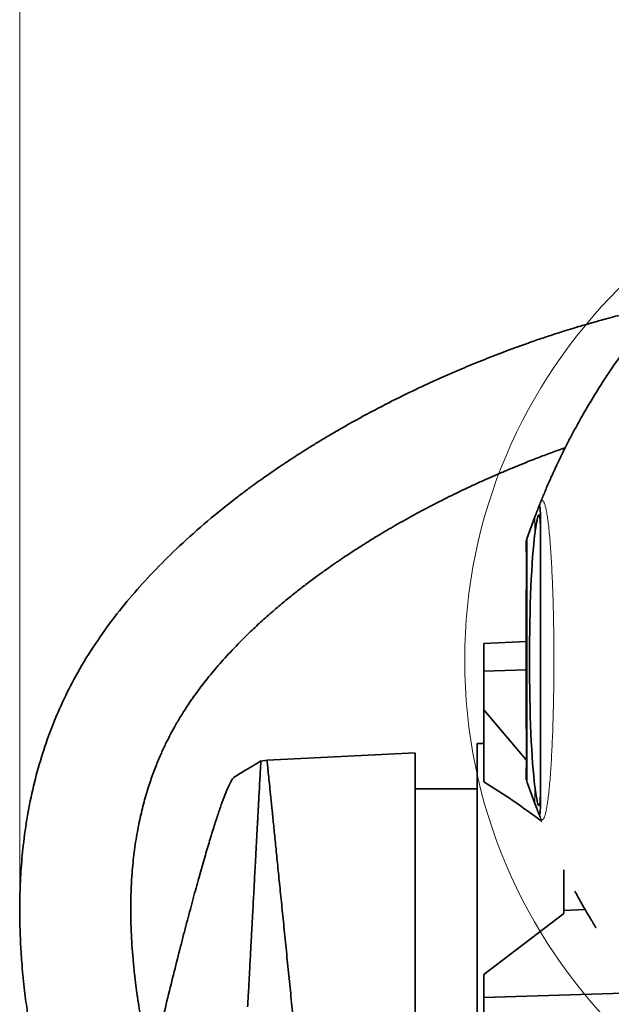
# Model space of a CAD drawing. Header units: millimetres. Extents: x 0 to 12429, y 0 to 8400.
# Tile 40 of 133: x 4193 to 4459, y 5100 to 5543. Entities that reach past the tile are written whole.
import ezdxf

# ---------------------------------------------------------------- set-up
doc = ezdxf.new("R2010")
doc.units = ezdxf.units.MM
doc.header["$LTSCALE"] = 20
doc.header["$PDSIZE"] = -1
doc.styles.add('SLDTEXTSTYLE0', font='TXT', dxfattribs={"width": 0.605})
doc.dimstyles.new('SLDDIMSTYLE3', dxfattribs={"dimtxt": 70, "dimasz": 70, "dimexe": 0, "dimexo": 0.0625, "dimgap": 17.5, "dimtad": 1, "dimdec": 1, "dimrnd": 1e-09, "dimzin": 12, "dimdsep": 46, "dimtxsty": 'SLDTEXTSTYLE0', "dimsah": 1, "dimcen": 0.09, "dimadec": 0, "dimazin": 3, "dimtfac": 1, "dimtofl": 0, "dimtmove": 0, "dimatfit": 3, "dimfxl": 1, "dimfrac": 2, "dimtolj": 1, "dimtzin": 12, "dimarcsym": 0})

# ---------------------------------------------------------------- blocks, each defined once
blk = doc.blocks.new('_D_28')
at = {"color": 7, "linetype": 'Continuous', "lineweight": 0}
for p, q in [((4192.95, 5152.26), (4192.95, 5716.49)), ((4629.95, 5258.58), (4629.95, 5716.49)), ((4629.95, 5686.49), (4192.95, 5686.49))]:
    blk.add_line(p, q, dxfattribs=at)
at = {"color": 7, "linetype": 'Continuous', "lineweight": 18}
for centre, start, end in [((4438.67, 5740.2), 153.4349, 206.5651), ((4384.22, 5740.2), 333.4349, 26.5651)]:
    blk.add_arc(centre, 120.11, start, end, dxfattribs=at)
for points in [[(4192.95, 5686.49), (4262.95, 5676.49), (4262.95, 5696.49)], [(4629.95, 5686.49), (4559.95, 5696.49), (4559.95, 5676.49)]]:
    blk.add_solid(points, dxfattribs=at)
at = {"color": 7, "linetype": 'Continuous', "lineweight": 18, "insert": (4331.24, 5776.72), "char_height": 70, "attachment_point": 1, "style": 'SLDTEXTSTYLE0'}
blk.add_mtext('437', dxfattribs=at)

msp = doc.modelspace()

# ---------------------------------------------------------------- linework, layer by layer
at = {"color": 7, "linetype": 'Continuous', "lineweight": 35}
for p, q in [((4421.463281, 5309.627367), (4424.865691, 5319.123931)), ((4420.947016, 5306.246083), (4420.947016, 5308.098254)), ((4420.947016, 5226.246083), (4420.947016, 5282.913464)), ((4401.947016, 5262.174389), (4420.947016, 5263.073136)), ((4401.947016, 5249.642906), (4401.947016, 5262.174389)), ((4420.947016, 5250.279777), (4401.947016, 5249.642906)), ((4401.947016, 5249.642906), (4401.947016, 5232.204221)), ((4401.947016, 5232.204221), (4420.947016, 5209.688084)), ((4401.947016, 5232.204221), (4401.947016, 5199.82674)), ((4401.947016, 5217.079774), (4398.947016, 5217.079774)), ((4398.947016, 4892.079774), (4398.947016, 5217.079774)), ((4370.942549, 5212.825108), (4304.242223, 5209.579774)), ((4304.243373, 5209.575677), (4301.457659, 5209.145149)), ((4301.460295, 5209.144924), (4301.459162, 5209.123806)), ((4420.947016, 5201.054166), (4420.947016, 5202.913464)), ((4420.951237, 5201.035694), (4421.07899, 5200.660503)), ((4421.425358, 5199.637307), (4421.449366, 5199.566944)), ((4424.865691, 5190.029742), (4421.463281, 5199.525278)), ((4398.947016, 5196.579774), (4370.947016, 5196.579774)), ((4437.947016, 5141.90371), (4437.947016, 5160.097832)), ((4437.947016, 5140.493881), (4401.947016, 5112.945002)), ((4447.518437, 5142.240503), (4437.947016, 5141.90371)), ((4437.947016, 5140.493881), (4437.947016, 5141.90371)), ((4401.947016, 5112.945002), (4401.947016, 5102.625366)), ((4500.947016, 5105.686882), (4401.947016, 5102.625366)), ((4401.947016, 5076.624297), (4401.947016, 5102.625366))]:
    msp.add_line(p, q, dxfattribs=at)
at = {"color": 8, "linetype": 'Continuous', "lineweight": 18}
for p, q in [((4424.865691, 5311.481148), (4424.865691, 5319.123931)), ((4421.463281, 5309.627367), (4421.463281, 5199.525278)), ((4424.865691, 5190.029742), (4424.865691, 5197.678399))]:
    msp.add_line(p, q, dxfattribs=at)
at = {"color": 7, "linetype": 'Continuous', "lineweight": 18}
msp.add_circle((4629.947016, 5254.579774), 236.663141, dxfattribs=at)
at = {"color": 7, "linetype": 'Continuous', "lineweight": 35}
for centre, major_axis, ratio, start_param, end_param in [((4427.142701, 5254.579774), (0, 65.073145), 0.072122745, 0.5065536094, 2.6350390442), ((4392.571153, 5060.024365), (159.125855, -158.876637), 0.5146221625, 1.8456403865, 1.9930038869)]:
    msp.add_ellipse(centre, major_axis=major_axis, ratio=ratio, start_param=start_param, end_param=end_param, dxfattribs=at)
for points, knots in [([(4520.323531, 5419.938349), (4516.759701, 5419.614484), (4509.640148, 5418.967491), (4499.392956, 5417.51908), (4489.847011, 5415.897994), (4481.323123, 5414.215419), (4473.869628, 5412.582404), (4467.622035, 5411.10192), (4462.534234, 5409.825602), (4458.449051, 5408.756417), (4455.089087, 5407.847183), (4452.355132, 5407.087376), (4450.083956, 5406.443073), (4447.870963, 5405.804593), (4445.192995, 5405.017652), (4441.753181, 5403.982279), (4437.502311, 5402.664125), (4432.508714, 5401.061777), (4426.930641, 5399.202115), (4419.580383, 5396.650961), (4410.914381, 5393.477635), (4401.241535, 5389.707799), (4392.177279, 5385.971113), (4383.701665, 5382.294888), (4374.304114, 5378.025015), (4363.472226, 5372.825367), (4350.760785, 5366.297037), (4340.18096, 5360.454805), (4332.075536, 5355.732672), (4326.939054, 5352.646461), (4322.374229, 5349.824192), (4318.531713, 5347.38884), (4315.399038, 5345.361417), (4312.985918, 5343.773011), (4311.107135, 5342.520561), (4309.348158, 5341.336254), (4307.276248, 5339.925481), (4304.6621, 5338.118927), (4301.514394, 5335.903051), (4297.847446, 5333.263509), (4293.726455, 5330.218437), (4286.225906, 5324.50847), (4275.90975, 5316.133468), (4263.789599, 5305.226964), (4253.024799, 5294.498827), (4243.363699, 5283.818872), (4234.285251, 5272.55508), (4225.729627, 5260.426852), (4218.296203, 5248.101594), (4212.031209, 5235.743736), (4206.873913, 5223.564211), (4202.506491, 5210.912533), (4198.960783, 5197.895073), (4196.240123, 5184.580999), (4194.423919, 5171.736553), (4193.343199, 5159.429167), (4192.85313, 5147.742622), (4192.86212, 5136.275152), (4193.243662, 5126.595413), (4193.767561, 5118.833382), (4194.288852, 5112.837971), (4194.876792, 5107.22127), (4195.505758, 5102.013566), (4196.060288, 5097.912352), (4196.479516, 5095.023958), (4196.721448, 5093.417026), (4196.919116, 5092.133625), (4197.159279, 5090.604898), (4197.533918, 5088.293532), (4198.089864, 5085.015438), (4198.848752, 5080.786103), (4199.841347, 5075.599918), (4201.109614, 5069.418389), (4202.693078, 5062.240616), (4204.632416, 5054.069726), (4206.954402, 5044.958984), (4209.689588, 5034.933801), (4212.838023, 5024.098493), (4216.416525, 5012.508074), (4219.680493, 5002.387306), (4221.818443, 4996.149885), (4222.560922, 4993.983716)], [0, 0, 0, 0, 0.01751741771, 0.03499499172, 0.05102606, 0.06546419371, 0.07818204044, 0.08907142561, 0.09756550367, 0.10447501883, 0.11030162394, 0.11506080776, 0.1187352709, 0.12215271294, 0.1266082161, 0.13273999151, 0.14018051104, 0.14895196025, 0.15907719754, 0.16971774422, 0.18804392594, 0.2054501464, 0.22188259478, 0.23729815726, 0.2518474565, 0.27369492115, 0.2976047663, 0.32353232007, 0.33425575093, 0.3445653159, 0.353507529, 0.36108056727, 0.36728873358, 0.37213662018, 0.37549911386, 0.37855790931, 0.38272685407, 0.38801670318, 0.39442168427, 0.40193412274, 0.41054409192, 0.41994560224, 0.44883866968, 0.47646059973, 0.50046357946, 0.52353465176, 0.54687305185, 0.57081384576, 0.59525391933, 0.61591395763, 0.63681690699, 0.6578525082, 0.67890998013, 0.70003248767, 0.72127628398, 0.73925188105, 0.75736941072, 0.77545738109, 0.79229509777, 0.80213250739, 0.81139725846, 0.82009077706, 0.82821350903, 0.83562104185, 0.83920192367, 0.84169155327, 0.8431253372, 0.84519830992, 0.84883857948, 0.85394036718, 0.86055617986, 0.86868706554, 0.87833312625, 0.8897095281, 0.90264972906, 0.9171432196, 0.93317176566, 0.95070660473, 0.9693535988, 0.98935693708, 1, 1, 1, 1]), ([(4465.619268, 5394.628509), (4464.152846, 5392.619074), (4460.548346, 5387.679834), (4455.367266, 5379.840043), (4450.162866, 5371.487867), (4445.737188, 5363.876604), (4442.172579, 5357.369388), (4439.336105, 5351.921447), (4437.11409, 5347.474652), (4435.266904, 5343.640671), (4433.768838, 5340.431922), (4432.592258, 5337.844925), (4431.513207, 5335.422527), (4430.439234, 5332.958064), (4429.347812, 5330.390523), (4428.358696, 5328.009409), (4427.480173, 5325.847238), (4426.908714, 5324.417819), (4426.667234, 5323.800142), (4426.634363, 5323.716062)], [0, 0, 0, 0, 0.0874986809, 0.2150738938, 0.3304373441, 0.4336459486, 0.5247381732, 0.5914111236, 0.6496954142, 0.6995958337, 0.7411145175, 0.7742518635, 0.7995936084, 0.8343152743, 0.869289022, 0.906363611, 0.9470954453, 0.992798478, 1, 1, 1, 1]), ([(4251.970842, 5070.611456), (4251.666006, 5071.937925), (4250.944028, 5075.07955), (4249.948228, 5079.798818), (4249.00675, 5084.501527), (4248.257314, 5088.480553), (4247.673963, 5091.743204), (4247.206593, 5094.479602), (4246.814493, 5096.87029), (4246.458171, 5099.132843), (4246.119841, 5101.371799), (4245.691487, 5104.334545), (4245.145264, 5108.394636), (4244.495462, 5113.848703), (4243.683443, 5122.000074), (4242.973499, 5132.662493), (4242.765983, 5145.617919), (4243.283684, 5157.464386), (4244.357098, 5168.066593), (4245.741309, 5177.11408), (4247.515975, 5185.659709), (4249.550655, 5193.421662), (4251.744887, 5200.370695), (4254.014596, 5206.544986), (4256.278793, 5211.977601), (4258.413117, 5216.594126), (4260.510814, 5220.767485), (4262.7693, 5224.929896), (4265.50975, 5229.575235), (4268.847732, 5234.762245), (4272.843505, 5240.445053), (4277.575385, 5246.61046), (4283.120779, 5253.233589), (4289.586356, 5260.309674), (4296.035387, 5266.770789), (4302.155695, 5272.477704), (4307.467814, 5277.166828), (4312.58479, 5281.464697), (4317.301416, 5285.258761), (4321.916718, 5288.835082), (4326.270964, 5292.088996), (4330.197183, 5294.926542), (4333.038297, 5296.928202), (4334.901549, 5298.219442), (4336.172003, 5299.091698), (4337.528962, 5300.016059), (4339.394122, 5301.272968), (4341.878342, 5302.921567), (4344.848592, 5304.855161), (4349.155097, 5307.598795), (4354.919205, 5311.151875), (4362.367044, 5315.537824), (4370.684297, 5320.19479), (4379.485999, 5324.860983), (4388.212138, 5329.237438), (4396.290314, 5333.084133), (4403.196225, 5336.221397), (4408.989258, 5338.752005), (4413.784376, 5340.781018), (4418.368522, 5342.665465), (4423.165379, 5344.581033), (4428.563289, 5346.662893), (4433.756908, 5348.597697), (4437.163031, 5349.803841), (4438.535121, 5350.289712)], [0, 0, 0, 0, 0.0101663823, 0.0240781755, 0.0359977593, 0.0459515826, 0.0542804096, 0.0607171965, 0.0666545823, 0.0723478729, 0.0777987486, 0.083541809, 0.0946730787, 0.1083496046, 0.1245060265, 0.1557825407, 0.1881071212, 0.2214190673, 0.244724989, 0.2683976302, 0.2906690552, 0.311103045, 0.3297818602, 0.3467559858, 0.3620430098, 0.3756349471, 0.3866090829, 0.3988704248, 0.4131106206, 0.4294593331, 0.4480803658, 0.4687637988, 0.4919680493, 0.517820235, 0.5464319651, 0.5661933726, 0.5860503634, 0.6043067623, 0.62085589, 0.6356229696, 0.6521665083, 0.6654469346, 0.6753896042, 0.6807120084, 0.6840749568, 0.6880604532, 0.6942289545, 0.7025957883, 0.7126184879, 0.723434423, 0.7447090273, 0.768509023, 0.7948335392, 0.823485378, 0.8508591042, 0.8755000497, 0.8973819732, 0.9134726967, 0.9276586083, 0.9403235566, 0.9543298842, 0.9702428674, 0.9880129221, 1, 1, 1, 1]), ([(4424.865691, 5319.123931), (4425.235346, 5320.090219), (4425.790297, 5321.540877), (4426.350389, 5323.022073), (4426.662923, 5323.8337), (4426.88706, 5324.228944), (4427.048128, 5324.115537), (4427.1822, 5323.502461), (4427.286179, 5322.469747), (4427.361408, 5321.048672), (4427.411888, 5319.272613), (4427.441832, 5317.136987), (4427.445288, 5315.404029), (4427.447016, 5314.53754)], [0, 0, 0, 0, 0.225839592, 0.3390456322, 0.4522372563, 0.5215445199, 0.590804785, 0.6620692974, 0.7333342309, 0.7991181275, 0.8649046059, 0.9324515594, 1, 1, 1, 1]), ([(4424.854587, 5319.092936), (4424.83874, 5319.051046), (4424.549703, 5318.286958), (4424.158337, 5317.224281), (4423.622264, 5315.765588), (4423.119197, 5314.369078), (4422.639997, 5313.022041), (4422.184993, 5311.728968), (4421.762799, 5310.496521), (4421.370684, 5309.353066), (4421.10235, 5308.610824), (4420.955488, 5308.262065), (4420.944424, 5308.23579)], [0, 0, 0, 0, 0.005068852, 0.0924575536, 0.1900896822, 0.2970385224, 0.413236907, 0.5387229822, 0.6734929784, 0.8174150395, 0.9862447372, 1, 1, 1, 1]), ([(4424.865691, 5311.481148), (4424.993511, 5312.425275), (4425.250185, 5314.321174), (4425.605732, 5316.470354), (4425.931928, 5318.124798), (4426.226765, 5319.279761), (4426.496212, 5319.973841), (4426.733794, 5320.179441), (4426.936751, 5319.899433), (4427.105354, 5319.137112), (4427.240437, 5317.878151), (4427.353937, 5315.866149), (4427.432837, 5312.91133), (4427.442266, 5309.954525), (4427.447016, 5308.464838)], [0, 0, 0, 0, 0.0812515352, 0.1631609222, 0.2382248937, 0.3137991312, 0.3909772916, 0.4687081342, 0.5446465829, 0.6211136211, 0.6992563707, 0.7779824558, 0.8881439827, 1, 1, 1, 1]), ([(4427.447016, 5314.53754), (4427.447016, 5312.739677), (4427.447016, 5309.41834), (4427.447016, 5303.513445), (4427.447016, 5297.385854), (4427.447016, 5290.709236), (4427.447016, 5283.57005), (4427.447016, 5276.070477), (4427.447016, 5268.305053), (4427.447016, 5260.366924), (4427.447016, 5252.362607), (4427.447016, 5244.383304), (4427.447016, 5236.535328), (4427.447016, 5228.912602), (4427.447016, 5221.606556), (4427.447016, 5214.726377), (4427.447016, 5208.338739), (4427.447016, 5202.89086), (4427.447016, 5198.293118), (4427.447016, 5195.841873), (4427.447016, 5194.616252)], [0, 0, 0, 0, 0.0662607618, 0.1224088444, 0.1787369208, 0.2348861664, 0.2909809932, 0.3472557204, 0.4033514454, 0.4593553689, 0.5155363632, 0.5715374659, 0.6275563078, 0.6837525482, 0.7397694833, 0.7958322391, 0.8520732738, 0.9081350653, 0.9540675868, 1, 1, 1, 1]), ([(4420.947016, 5308.098254), (4420.968992, 5308.164733), (4421.013217, 5308.298517), (4421.312643, 5309.182595), (4421.463281, 5309.627367)], [0, 0, 0, 0, 0.4969077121, 1, 1, 1, 1]), ([(4420.947016, 5306.246083), (4420.950224, 5305.988349), (4420.958394, 5305.331769), (4421.027326, 5303.170662), (4421.114158, 5299.827787), (4421.165891, 5295.871176), (4421.153361, 5291.776195), (4421.083506, 5287.993799), (4420.994821, 5284.964205), (4420.950339, 5283.45628), (4420.947601, 5283.009027), (4420.947016, 5282.913464)], [0, 0, 0, 0, 0.0815291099, 0.2076968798, 0.3340293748, 0.4604222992, 0.5867060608, 0.7129312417, 0.8392576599, 0.9656546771, 1, 1, 1, 1]), ([(4420.947016, 5226.246083), (4420.950224, 5225.988349), (4420.958394, 5225.331769), (4421.027326, 5223.170662), (4421.114158, 5219.827787), (4421.165891, 5215.871176), (4421.153361, 5211.776195), (4421.083506, 5207.993799), (4420.994821, 5204.964205), (4420.950339, 5203.45628), (4420.947601, 5203.009027), (4420.947016, 5202.913464)], [0, 0, 0, 0, 0.0815291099, 0.2076968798, 0.3340293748, 0.4604222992, 0.5867060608, 0.7129312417, 0.8392576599, 0.9656546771, 1, 1, 1, 1]), ([(4370.947016, 5212.733292), (4370.947016, 5212.700609), (4370.947016, 5212.628496), (4370.947016, 5211.225944), (4370.947016, 5208.812705), (4370.947016, 5205.298566), (4370.947016, 5200.781293), (4370.947016, 5195.262603), (4370.947016, 5188.841375), (4370.947016, 5181.448707), (4370.947016, 5173.227698), (4370.947016, 5164.188624), (4370.947016, 5154.45075), (4370.947016, 5143.93761), (4370.947016, 5132.863847), (4370.947016, 5121.28765), (4370.947016, 5109.27363), (4370.947016, 5096.761772), (4370.947016, 5085.002177), (4370.947016, 5077.419016), (4370.947016, 5074.201959)], [0, 0, 0, 0, 0.0459949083, 0.1014834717, 0.1579560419, 0.2144283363, 0.2719205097, 0.327550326, 0.384163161, 0.4407765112, 0.4983987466, 0.5544594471, 0.611513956, 0.6685696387, 0.7266394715, 0.7831798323, 0.840112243, 0.8982690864, 0.9568419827, 1, 1, 1, 1]), ([(4301.555299, 5209.201802), (4300.856923, 5208.788608), (4299.589705, 5208.038858), (4297.842692, 5206.997252), (4296.316435, 5206.08444), (4294.468306, 5204.973913), (4292.235963, 5203.62566), (4290.442013, 5202.531896), (4289.539784, 5201.98181)], [0, 0, 0, 0, 0.17095192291, 0.31019590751, 0.43613448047, 0.55381537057, 0.77560082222, 1, 1, 1, 1]), ([(4300.930053, 5199.263652), (4301.010669, 5200.765957), (4301.172084, 5203.774004), (4301.33295, 5206.7718), (4301.438512, 5208.738992), (4301.453041, 5209.009741), (4301.460295, 5209.144924)], [0, 0, 0, 0, 0.2488734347, 0.4983163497, 0.7495125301, 1, 1, 1, 1]), ([(4304.242272, 5209.578777), (4304.251699, 5209.485734), (4304.270574, 5209.299449), (4304.421739, 5207.807514), (4304.661068, 5205.445442), (4304.995968, 5202.140121), (4305.42257, 5197.929745), (4305.939943, 5192.8235), (4306.543613, 5186.865536), (4307.229411, 5180.097013), (4307.993146, 5172.559274), (4308.830629, 5164.293685), (4309.737471, 5155.343547), (4310.707206, 5145.772686), (4311.733536, 5135.643255), (4312.810203, 5125.017018), (4313.912429, 5114.138524), (4315.031442, 5103.094356), (4316.158845, 5091.967382), (4317.306607, 5080.639466), (4318.082965, 5072.977155), (4318.471165, 5069.14579)], [0, 0, 0, 0, 0.05295518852, 0.10602400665, 0.15910057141, 0.21218560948, 0.2652827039, 0.31839502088, 0.37152513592, 0.42467534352, 0.47784456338, 0.53103436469, 0.58424565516, 0.63747851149, 0.69073269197, 0.7440045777, 0.79729320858, 0.84795464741, 0.89862780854, 0.94931113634, 1, 1, 1, 1]), ([(4289.532517, 5201.868641), (4289.406995, 5201.817306), (4289.03627, 5201.665689), (4288.196548, 5200.393054), (4287.035602, 5198.153972), (4285.664722, 5194.939089), (4284.10596, 5190.829567), (4282.37751, 5185.861172), (4280.47735, 5180.031639), (4278.415229, 5173.362889), (4276.189961, 5165.846029), (4273.83172, 5157.575609), (4271.333993, 5148.526132), (4268.723701, 5138.78492), (4265.994414, 5128.324883), (4263.18352, 5117.276895), (4260.282773, 5105.60474), (4257.334373, 5093.46078), (4254.334356, 5080.845436), (4252.346479, 5072.248676), (4251.342466, 5067.906725)], [0, 0, 0, 0, 0.02711197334, 0.08007447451, 0.13303778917, 0.18745788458, 0.24188009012, 0.29640774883, 0.35093720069, 0.40691753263, 0.46289923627, 0.51989531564, 0.57689236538, 0.63538515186, 0.69387945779, 0.75386905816, 0.81386047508, 0.87548558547, 0.9371117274, 1, 1, 1, 1]), ([(4300.930053, 5199.263652), (4300.864956, 5198.049595), (4300.73718, 5195.666602), (4300.579534, 5192.730668), (4300.502203, 5191.290496)], [0, 0, 0, 0, 0.5094672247, 1, 1, 1, 1]), ([(4421.463281, 5199.525278), (4421.314216, 5199.965317), (4421.0143, 5200.850659), (4420.969533, 5200.986062), (4420.947016, 5201.054166)], [0, 0, 0, 0, 0.4970266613, 1, 1, 1, 1]), ([(4427.447016, 5200.694709), (4427.445031, 5199.71293), (4427.441046, 5197.742901), (4427.405364, 5195.258604), (4427.343479, 5193.13546), (4427.249934, 5191.423712), (4427.122629, 5190.145238), (4426.960491, 5189.33262), (4426.764309, 5188.992592), (4426.534002, 5189.125686), (4426.268667, 5189.742468), (4425.913191, 5191.083002), (4425.450063, 5193.458541), (4425.061679, 5196.263132), (4424.865691, 5197.678399)], [0, 0, 0, 0, 0.0723009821, 0.1450785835, 0.2189517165, 0.2933229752, 0.3692512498, 0.4457120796, 0.5210042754, 0.5968105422, 0.6742344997, 0.7522165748, 0.8749623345, 1, 1, 1, 1]), ([(4427.447016, 5194.616252), (4427.441648, 5193.091532), (4427.433534, 5190.786794), (4427.375275, 5188.517748), (4427.310089, 5187.052541), (4427.218012, 5185.938091), (4427.095345, 5185.190567), (4426.942998, 5184.912336), (4426.721718, 5185.165532), (4426.406996, 5185.9648), (4425.832577, 5187.512812), (4425.252709, 5189.022284), (4424.865691, 5190.029742)], [0, 0, 0, 0, 0.1220816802, 0.1845363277, 0.2469887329, 0.3157705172, 0.3845529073, 0.4554679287, 0.5264152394, 0.6445833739, 0.7627865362, 1, 1, 1, 1]), ([(4299.053938, 5164.30149), (4299.110567, 5165.37269), (4299.223676, 5167.512246), (4299.381433, 5170.48111), (4299.53182, 5173.30431), (4299.688774, 5176.192282), (4299.830257, 5178.755701), (4299.959294, 5181.122329), (4300.073923, 5183.271698), (4300.185464, 5185.393037), (4300.293069, 5187.428617), (4300.39599, 5189.341454), (4300.465463, 5190.61631), (4300.502203, 5191.290496)], [0, 0, 0, 0, 0.1007185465, 0.201169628, 0.2903854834, 0.3851297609, 0.5018851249, 0.5680215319, 0.6510225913, 0.7510046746, 0.8239184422, 0.9068821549, 1, 1, 1, 1]), ([(4425.466996, 5188.454786), (4425.413179, 5188.594077), (4425.212663, 5189.113056), (4425.012287, 5189.642441), (4424.865691, 5190.029742)], [0, 0, 0, 0, 0.2683944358, 1, 1, 1, 1]), ([(4425.506097, 5188.351004), (4425.51822, 5188.319045), (4425.54743, 5188.242041), (4425.577451, 5188.164715), (4425.595012, 5188.119482)], [0, 0, 0, 0, 0.4150385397, 1, 1, 1, 1]), ([(4426.645314, 5185.423527), (4426.818366, 5184.980162), (4427.027367, 5184.444693), (4427.243472, 5183.912061), (4427.280644, 5183.820444)], [0, 0, 0, 0, 0.8279911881, 1, 1, 1, 1]), ([(4298.537574, 5154.678843), (4298.626035, 5156.327348), (4298.803123, 5159.627454), (4298.970281, 5162.742503), (4299.053938, 5164.30149)], [0, 0, 0, 0, 0.49953079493, 1, 1, 1, 1]), ([(4297.862732, 5142.102879), (4297.952569, 5143.793112), (4298.1822, 5148.113454), (4298.403098, 5152.194445), (4298.537574, 5154.678843)], [0, 0, 0, 0, 0.3912266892, 1, 1, 1, 1]), ([(4452.34911, 5134.175592), (4452.350726, 5134.172971), (4452.391132, 5134.107419), (4452.245192, 5134.342448), (4451.909653, 5134.885232), (4451.360315, 5135.779671), (4450.628857, 5136.981589), (4449.704036, 5138.518583), (4448.600447, 5140.378811), (4447.298, 5142.611228), (4445.842192, 5145.157295), (4444.326251, 5147.864778), (4443.323619, 5149.708117), (4442.849506, 5150.579774)], [0, 0, 0, 0, 0.0039204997, 0.0980308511, 0.1837609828, 0.2717572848, 0.362043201, 0.4544209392, 0.5559315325, 0.65972402, 0.7753528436, 0.8937715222, 1, 1, 1, 1]), ([(4297.862732, 5142.102879), (4297.81468, 5141.194001), (4297.716675, 5139.340244), (4297.561299, 5136.454698), (4297.396856, 5133.420548), (4297.225025, 5130.277449), (4297.054135, 5127.119622), (4296.890739, 5124.045251), (4296.711997, 5120.626168), (4296.49254, 5116.518257), (4296.211685, 5111.355851), (4295.882386, 5105.271372), (4295.647607, 5100.848522), (4295.522575, 5098.493113)], [0, 0, 0, 0, 0.067815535, 0.1383172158, 0.211504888, 0.2873786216, 0.3626137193, 0.4339270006, 0.5013154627, 0.5979688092, 0.7133059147, 0.8473197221, 1, 1, 1, 1])]:
    msp.add_open_spline(points, degree=3, knots=knots, dxfattribs=at)
at = {"color": 8, "linetype": 'Continuous', "lineweight": 18}
msp.add_open_spline([(4424.865691, 5319.123931), (4424.985837, 5319.440849), (4425.646006, 5321.182231), (4426.44187, 5323.244255), (4427.253039, 5325.314707), (4427.663052, 5326.171503), (4428.078741, 5326.545088), (4428.503077, 5326.451689), (4428.93289, 5325.889462), (4429.368097, 5324.806453), (4429.80032, 5323.200182), (4430.220248, 5321.091978), (4430.623013, 5318.515852), (4431.008193, 5315.490488), (4431.378114, 5311.980876), (4431.723314, 5308.054431), (4432.040136, 5303.771876), (4432.328985, 5299.158447), (4432.591809, 5294.158302), (4432.82071, 5288.889311), (4433.014334, 5283.431538), (4433.17346, 5277.805432), (4433.29898, 5271.939147), (4433.387155, 5265.976881), (4433.438026, 5259.996773), (4433.452873, 5254.01527), (4433.431479, 5247.964666), (4433.37254, 5241.98518), (4433.278543, 5236.148329), (4433.151043, 5230.462356), (4432.987647, 5224.880525), (4432.790846, 5219.515411), (4432.56363, 5214.427129), (4432.307106, 5209.622341), (4432.019487, 5205.077746), (4431.705174, 5200.880101), (4431.367951, 5197.078097), (4431.008933, 5193.673923), (4430.626438, 5190.661116), (4430.226542, 5188.100943), (4429.814046, 5186.020842), (4429.39001, 5184.417913), (4428.952744, 5183.300259), (4428.523191, 5182.719725), (4428.107947, 5182.606005), (4427.707926, 5182.932032), (4427.308942, 5183.717961), (4426.574666, 5185.54143), (4425.974416, 5187.121021), (4425.506902, 5188.35131)], degree=3, knots=[0, 0, 0, 0, 0.016331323, 0.0897362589, 0.108111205, 0.126476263, 0.1450724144, 0.1636713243, 0.1831018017, 0.2026644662, 0.2226471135, 0.2427757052, 0.2622068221, 0.2817727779, 0.3017675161, 0.32191277, 0.3412220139, 0.3606666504, 0.3805433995, 0.4005725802, 0.4196473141, 0.4388562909, 0.4584920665, 0.4782760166, 0.4971598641, 0.516175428, 0.5356066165, 0.5551835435, 0.573982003, 0.5929087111, 0.612242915, 0.631718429, 0.6506139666, 0.6696399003, 0.6890712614, 0.7086406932, 0.7277304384, 0.7469516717, 0.7665815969, 0.7863506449, 0.8056626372, 0.8251066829, 0.8449652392, 0.8649657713, 0.8826770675, 0.900385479, 0.9184169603, 0.9364577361, 1, 1, 1, 1], dxfattribs=at)
at = {"color": 7, "linetype": 'Continuous', "lineweight": 0}
msp.add_point((4192.947016, 5148.261947), dxfattribs=at)

# ---------------------------------------------------------------- dimensions: what is measured, and where the dimension line sits
at = {"color": 7, "linetype": 'Continuous', "lineweight": 18}
dim = msp.add_linear_dim(base=(4192.947016, 5686.486817), p1=(4629.947016, 5254.579774), p2=(4192.947016, 5148.261947), text='(<>)', dimstyle='SLDDIMSTYLE3', dxfattribs=at)
dim.commit()
dim.dimension.update_dxf_attribs({"geometry": '_D_28', "text_midpoint": (4411.447016, 5686.486817), "dimtype": 160})

doc.saveas('drawing.dxf')
